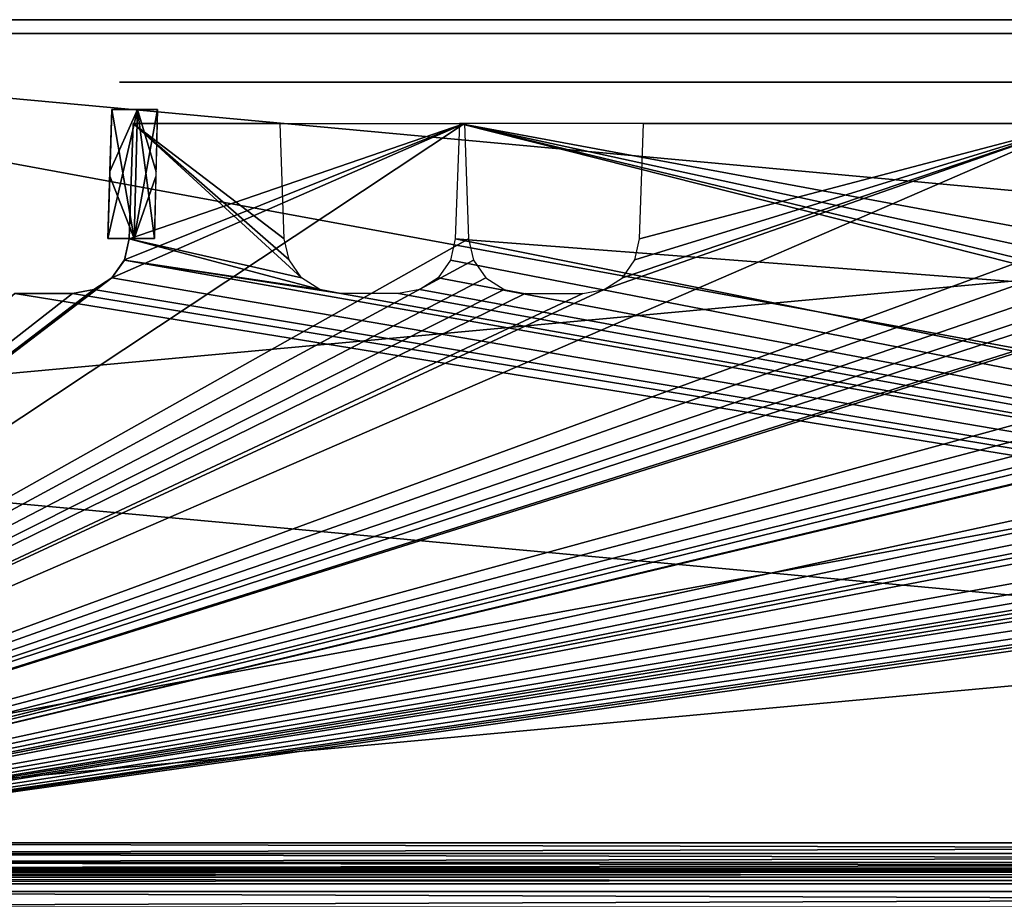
# Model space of a CAD drawing. Header units: millimetres. Extents: x -141 to 250, y -45 to 55.
# Tile 64 of 170: x -35 to 0, y 24 to 55. Entities that reach past the tile are written whole.
import ezdxf

# ---------------------------------------------------------------- set-up
doc = ezdxf.new("R2010")
doc.units = ezdxf.units.MM
doc.header["$LTSCALE"] = 52.148148
for name, color, linetype in [('1', 7, 'CONTINUOUS'), ('137', 7, 'CONTINUOUS'), ('139', 7, 'CONTINUOUS'), ('147', 7, 'CONTINUOUS'), ('148', 7, 'CONTINUOUS'), ('158', 7, 'CONTINUOUS'), ('171', 7, 'CONTINUOUS'), ('173', 7, 'CONTINUOUS'), ('197', 7, 'CONTINUOUS'), ('201', 7, 'CONTINUOUS'), ('205', 7, 'CONTINUOUS'), ('207', 7, 'CONTINUOUS'), ('3', 7, 'CONTINUOUS'), ('39', 7, 'CONTINUOUS'), ('41', 7, 'CONTINUOUS'), ('7', 7, 'CONTINUOUS')]:
    doc.layers.add(name, color=color, linetype=linetype)

msp = doc.modelspace()

# ---------------------------------------------------------------- linework, layer by layer
at = {"layer": '1', "linetype": 'Continuous'}
for points in [[(-139.499, 25, -139), (-81.449, 25, -138.951), (139.119, 25, -139.131), (-139.499, 25, -139)], [(-139.482, 25, -139.129), (-139.499, 25, -139), (139.119, 25, -139.131), (-139.482, 25, -139.129)], [(95, 25, 44.462), (-139.499, 25, 139), (-99.151, 25, 131.699), (95, 25, 44.462)], [(95, 25, 44.462), (-60, 25, 44.462), (-139.499, 25, 139), (95, 25, 44.462)], [(81.449, 25, 138.951), (-81.449, 25, 138.951), (-139.482, 25, 139.131), (81.449, 25, 138.951)], [(-139.432, 25, 139.251), (139.07, 25, 139.249), (-139.482, 25, 139.131), (-139.432, 25, 139.251)], [(139.07, 25, 139.249), (139.12, 25, 139.129), (-139.482, 25, 139.131), (139.07, 25, 139.249)], [(139.137, 25, 139), (81.449, 25, 138.951), (-139.482, 25, 139.131), (139.137, 25, 139)], [(139.12, 25, 139.129), (139.137, 25, 139), (-139.482, 25, 139.131), (139.12, 25, 139.129)], [(-139.433, 25, -139.249), (-139.482, 25, -139.129), (139.119, 25, -139.131), (-139.433, 25, -139.249)], [(139.069, 25, -139.251), (-139.433, 25, -139.249), (139.119, 25, -139.131), (139.069, 25, -139.251)], [(-139.354, 25, -139.352), (-139.433, 25, -139.249), (139.069, 25, -139.251), (-139.354, 25, -139.352)], [(-139.352, 25, 139.354), (138.991, 25, 139.352), (-139.432, 25, 139.251), (-139.352, 25, 139.354)], [(138.991, 25, 139.352), (139.07, 25, 139.249), (-139.432, 25, 139.251), (138.991, 25, 139.352)], [(138.99, 25, -139.354), (-139.354, 25, -139.352), (139.069, 25, -139.251), (138.99, 25, -139.354)], [(-139.251, 25, -139.432), (-139.354, 25, -139.352), (138.99, 25, -139.354), (-139.251, 25, -139.432)], [(-139.249, 25, 139.433), (138.888, 25, 139.432), (-139.352, 25, 139.354), (-139.249, 25, 139.433)], [(138.888, 25, 139.432), (138.991, 25, 139.352), (-139.352, 25, 139.354), (138.888, 25, 139.432)], [(138.887, 25, -139.433), (-139.251, 25, -139.432), (138.99, 25, -139.354), (138.887, 25, -139.433)], [(-139.131, 25, -139.482), (-139.251, 25, -139.432), (138.887, 25, -139.433), (-139.131, 25, -139.482)], [(-139.129, 25, 139.482), (138.768, 25, 139.482), (-139.249, 25, 139.433), (-139.129, 25, 139.482)], [(138.768, 25, 139.482), (138.888, 25, 139.432), (-139.249, 25, 139.433), (138.768, 25, 139.482)], [(138.767, 25, -139.482), (-139.131, 25, -139.482), (138.887, 25, -139.433), (138.767, 25, -139.482)], [(138.637, 25, -139.499), (-139.131, 25, -139.482), (138.767, 25, -139.482), (138.637, 25, -139.499)], [(-139, 25, -139.499), (-139.131, 25, -139.482), (138.637, 25, -139.499), (-139, 25, -139.499)], [(-139, 25, 139.499), (138.768, 25, 139.482), (-139.129, 25, 139.482), (-139, 25, 139.499)], [(138.637, 25, 139.499), (138.768, 25, 139.482), (-139, 25, 139.499), (138.637, 25, 139.499)], [(139.137, 25, 30.712), (108.668, 25, 42.309), (-99.151, 25, 131.699), (139.137, 25, 30.712)], [(108.668, 25, 42.309), (101.918, 25, 43.921), (-99.151, 25, 131.699), (108.668, 25, 42.309)], [(101.918, 25, 43.921), (95, 25, 44.462), (-99.151, 25, 131.699), (101.918, 25, 43.921)], [(-81.449, 25, 131.699), (139.137, 25, 30.712), (-99.151, 25, 131.699), (-81.449, 25, 131.699)], [(-83.406, 25, -37.803), (81.449, 25, -131.699), (-81.449, 25, -131.699), (-83.406, 25, -37.803)], [(-83.406, 25, -37.803), (-79.818, 25, -39.801), (81.449, 25, -131.699), (-83.406, 25, -37.803)], [(81.449, 25, 131.699), (139.137, 25, 30.712), (-81.449, 25, 131.699), (81.449, 25, 131.699)], [(81.449, 25, -131.699), (81.162, 25, -131.756), (-81.449, 25, -131.699), (81.449, 25, -131.699)], [(-81.449, 25, -131.699), (81.162, 25, -131.756), (-81.159, 25, -131.757), (-81.449, 25, -131.699)], [(-81.449, 25, 138.951), (81.162, 25, 138.894), (-81.159, 25, 138.893), (-81.449, 25, 138.951)], [(-81.162, 25, -138.894), (81.449, 25, -138.951), (-81.449, 25, -138.951), (-81.162, 25, -138.894)], [(-81.162, 25, 131.756), (81.449, 25, 131.699), (-81.449, 25, 131.699), (-81.162, 25, 131.756)], [(81.449, 25, 138.951), (81.162, 25, 138.894), (-81.449, 25, 138.951), (81.449, 25, 138.951)], [(-81.449, 25, -138.951), (81.449, 25, -138.951), (139.119, 25, -139.131), (-81.449, 25, -138.951)], [(-80.92, 25, -138.733), (81.159, 25, -138.893), (-81.162, 25, -138.894), (-80.92, 25, -138.733)], [(81.159, 25, -138.893), (81.449, 25, -138.951), (-81.162, 25, -138.894), (81.159, 25, -138.893)], [(-80.92, 25, 131.917), (81.159, 25, 131.757), (-81.162, 25, 131.756), (-80.92, 25, 131.917)], [(81.159, 25, 131.757), (81.449, 25, 131.699), (-81.162, 25, 131.756), (81.159, 25, 131.757)], [(-81.159, 25, -131.757), (80.92, 25, -131.917), (-80.917, 25, -131.92), (-81.159, 25, -131.757)], [(-81.159, 25, 138.893), (80.92, 25, 138.733), (-80.917, 25, 138.73), (-81.159, 25, 138.893)], [(81.162, 25, 138.894), (80.92, 25, 138.733), (-81.159, 25, 138.893), (81.162, 25, 138.894)], [(81.162, 25, -131.756), (80.92, 25, -131.917), (-81.159, 25, -131.757), (81.162, 25, -131.756)], [(-80.757, 25, 132.159), (80.917, 25, 131.92), (-80.92, 25, 131.917), (-80.757, 25, 132.159)], [(-80.757, 25, -138.491), (80.917, 25, -138.73), (-80.92, 25, -138.733), (-80.757, 25, -138.491)], [(80.917, 25, -138.73), (81.159, 25, -138.893), (-80.92, 25, -138.733), (80.917, 25, -138.73)], [(80.917, 25, 131.92), (81.159, 25, 131.757), (-80.92, 25, 131.917), (80.917, 25, 131.92)], [(-80.917, 25, 138.73), (80.757, 25, 138.491), (-80.756, 25, 138.488), (-80.917, 25, 138.73)], [(80.92, 25, 138.733), (80.757, 25, 138.491), (-80.917, 25, 138.73), (80.92, 25, 138.733)], [(80.92, 25, -131.917), (80.757, 25, -132.159), (-80.917, 25, -131.92), (80.92, 25, -131.917)], [(-80.917, 25, -131.92), (80.757, 25, -132.159), (-80.756, 25, -132.162), (-80.917, 25, -131.92)], [(-80.699, 25, 132.449), (80.756, 25, 132.162), (-80.757, 25, 132.159), (-80.699, 25, 132.449)], [(-80.699, 25, -138.201), (80.756, 25, -138.488), (-80.757, 25, -138.491), (-80.699, 25, -138.201)], [(80.756, 25, -138.488), (80.917, 25, -138.73), (-80.757, 25, -138.491), (80.756, 25, -138.488)], [(80.756, 25, 132.162), (80.917, 25, 131.92), (-80.757, 25, 132.159), (80.756, 25, 132.162)], [(-80.756, 25, 138.488), (80.699, 25, 138.201), (-80.699, 25, 138.201), (-80.756, 25, 138.488)], [(80.757, 25, 138.491), (80.699, 25, 138.201), (-80.756, 25, 138.488), (80.757, 25, 138.491)], [(-80.756, 25, -132.162), (80.699, 25, -132.449), (-80.699, 25, -132.449), (-80.756, 25, -132.162)], [(80.757, 25, -132.159), (80.699, 25, -132.449), (-80.756, 25, -132.162), (80.757, 25, -132.159)], [(-80.699, 25, 138.201), (80.699, 25, 132.449), (-80.699, 25, 132.449), (-80.699, 25, 138.201)], [(80.699, 25, 138.201), (80.699, 25, 132.449), (-80.699, 25, 138.201), (80.699, 25, 138.201)], [(80.699, 25, 132.449), (80.756, 25, 132.162), (-80.699, 25, 132.449), (80.699, 25, 132.449)], [(-80.699, 25, -132.449), (80.699, 25, -138.201), (-80.699, 25, -138.201), (-80.699, 25, -132.449)], [(80.699, 25, -132.449), (80.699, 25, -138.201), (-80.699, 25, -132.449), (80.699, 25, -132.449)], [(80.699, 25, -138.201), (80.756, 25, -138.488), (-80.699, 25, -138.201), (80.699, 25, -138.201)], [(81.449, 25, -131.699), (-79.818, 25, -39.801), (99.151, 25, -131.699), (81.449, 25, -131.699)], [(-79.818, 25, -39.801), (-76.061, 25, -41.46), (99.151, 25, -131.699), (-79.818, 25, -39.801)], [(-76.061, 25, -41.46), (-72.168, 25, -42.765), (99.151, 25, -131.699), (-76.061, 25, -41.46)], [(-72.168, 25, -42.765), (-68.17, 25, -43.705), (99.151, 25, -131.699), (-72.168, 25, -42.765)], [(-68.17, 25, -43.705), (-64.102, 25, -44.273), (99.151, 25, -131.699), (-68.17, 25, -43.705)], [(-64.102, 25, -44.273), (-60, 25, -44.462), (99.151, 25, -131.699), (-64.102, 25, -44.273)], [(-60, 25, -44.462), (95, 25, -44.462), (139.137, 25, -139), (-60, 25, -44.462)], [(-60, 25, -44.462), (139.137, 25, -139), (99.151, 25, -131.699), (-60, 25, -44.462)]]:
    msp.add_3dface(points, dxfattribs=at)
at = {"layer": '137', "linetype": 'Continuous'}
for points in [[(-30.842, 51.339, -40.646), (-30.984, 47.269, -40.752), (-24.907, 45.901, -40.788), (-30.842, 51.339, -40.646)], [(-25.344, 46.526, -40.772), (-30.842, 51.339, -40.646), (-24.907, 45.901, -40.788), (-25.344, 46.526, -40.772)], [(-25.516, 47.269, -40.752), (-30.842, 51.339, -40.646), (-25.344, 46.526, -40.772), (-25.516, 47.269, -40.752)], [(-25.658, 51.339, -40.646), (-30.842, 51.339, -40.646), (-25.516, 47.269, -40.752), (-25.658, 51.339, -40.646)], [(-19.342, 51.339, -40.646), (-19.484, 47.269, -40.752), (3.858, 45.485, -40.799), (-19.342, 51.339, -40.646)], [(2.609, 47.269, -40.752), (-19.342, 51.339, -40.646), (2.781, 46.526, -40.772), (2.609, 47.269, -40.752)], [(2.467, 51.339, -40.646), (-19.342, 51.339, -40.646), (2.609, 47.269, -40.752), (2.467, 51.339, -40.646)], [(2.781, 46.526, -40.772), (-19.342, 51.339, -40.646), (3.218, 45.901, -40.788), (2.781, 46.526, -40.772)], [(3.218, 45.901, -40.788), (-19.342, 51.339, -40.646), (3.858, 45.485, -40.799), (3.218, 45.901, -40.788)], [(-30.984, 47.269, -40.752), (-31.156, 46.525, -40.772), (-24.267, 45.485, -40.799), (-30.984, 47.269, -40.752)], [(-24.907, 45.901, -40.788), (-30.984, 47.269, -40.752), (-24.267, 45.485, -40.799), (-24.907, 45.901, -40.788)], [(-19.656, 46.525, -40.772), (95, 24.261, -41.355), (-19.484, 47.269, -40.752), (-19.656, 46.525, -40.772)], [(-19.484, 47.269, -40.752), (95, 24.261, -41.355), (3.858, 45.485, -40.799), (-19.484, 47.269, -40.752)], [(-31.594, 45.9, -40.788), (95, 24.261, -41.355), (-31.156, 46.525, -40.772), (-31.594, 45.9, -40.788)], [(-31.156, 46.525, -40.772), (95, 24.261, -41.355), (-23.517, 45.339, -40.803), (-31.156, 46.525, -40.772)], [(-24.267, 45.485, -40.799), (-31.156, 46.525, -40.772), (-23.517, 45.339, -40.803), (-24.267, 45.485, -40.799)], [(-20.094, 45.9, -40.788), (95, 24.261, -41.355), (-19.656, 46.525, -40.772), (-20.094, 45.9, -40.788)], [(-32.234, 45.485, -40.799), (95, 24.261, -41.355), (-31.594, 45.9, -40.788), (-32.234, 45.485, -40.799)], [(-20.734, 45.485, -40.799), (95, 24.261, -41.355), (-20.094, 45.9, -40.788), (-20.734, 45.485, -40.799)], [(-60, 24.261, -41.355), (95, 24.261, -41.355), (-35.017, 45.339, -40.803), (-60, 24.261, -41.355)], [(-35.017, 45.339, -40.803), (95, 24.261, -41.355), (-32.983, 45.339, -40.803), (-35.017, 45.339, -40.803)], [(-32.983, 45.339, -40.803), (95, 24.261, -41.355), (-32.234, 45.485, -40.799), (-32.983, 45.339, -40.803)], [(-23.517, 45.339, -40.803), (95, 24.261, -41.355), (-21.483, 45.339, -40.803), (-23.517, 45.339, -40.803)], [(-21.483, 45.339, -40.803), (95, 24.261, -41.355), (-20.734, 45.485, -40.799), (-21.483, 45.339, -40.803)]]:
    msp.add_3dface(points, dxfattribs=at)
at = {"layer": '139', "linetype": 'Continuous'}
for points in [[(-19.158, 51.339, 40.646), (-60, 24.261, 41.355), (-31.593, 45.901, 40.788), (-19.158, 51.339, 40.646)], [(2.609, 47.269, 40.752), (-60, 24.261, 41.355), (2.467, 51.339, 40.646), (2.609, 47.269, 40.752)], [(2.467, 51.339, 40.646), (-60, 24.261, 41.355), (-14.233, 45.485, 40.799), (2.467, 51.339, 40.646)], [(-19.016, 47.269, 40.752), (-60, 24.261, 41.355), (-19.158, 51.339, 40.646), (-19.016, 47.269, 40.752)], [(-31.156, 46.526, 40.772), (-19.158, 51.339, 40.646), (-31.593, 45.901, 40.788), (-31.156, 46.526, 40.772)], [(-30.984, 47.269, 40.752), (-19.158, 51.339, 40.646), (-31.156, 46.526, 40.772), (-30.984, 47.269, 40.752)], [(-30.842, 51.339, 40.646), (-19.158, 51.339, 40.646), (-30.984, 47.269, 40.752), (-30.842, 51.339, 40.646)], [(-13.593, 45.901, 40.788), (2.467, 51.339, 40.646), (-14.233, 45.485, 40.799), (-13.593, 45.901, 40.788)], [(-13.156, 46.526, 40.772), (2.467, 51.339, 40.646), (-13.593, 45.901, 40.788), (-13.156, 46.526, 40.772)], [(-12.984, 47.269, 40.752), (2.467, 51.339, 40.646), (-13.156, 46.526, 40.772), (-12.984, 47.269, 40.752)], [(-12.842, 51.339, 40.646), (2.467, 51.339, 40.646), (-12.984, 47.269, 40.752), (-12.842, 51.339, 40.646)], [(2.781, 46.525, 40.772), (-60, 24.261, 41.355), (2.609, 47.269, 40.752), (2.781, 46.525, 40.772)], [(-18.844, 46.525, 40.772), (-60, 24.261, 41.355), (-19.016, 47.269, 40.752), (-18.844, 46.525, 40.772)], [(85.484, 47.269, 40.752), (-60, 24.261, 41.355), (71.517, 45.339, 40.803), (85.484, 47.269, 40.752)], [(85.656, 46.525, 40.772), (-60, 24.261, 41.355), (85.484, 47.269, 40.752), (85.656, 46.525, 40.772)], [(45.859, 47.269, 40.752), (-60, 24.261, 41.355), (29.017, 45.485, 40.799), (45.859, 47.269, 40.752)], [(46.031, 46.525, 40.772), (-60, 24.261, 41.355), (45.859, 47.269, 40.752), (46.031, 46.525, 40.772)], [(67.656, 46.525, 40.772), (-60, 24.261, 41.355), (67.484, 47.269, 40.752), (67.656, 46.525, 40.772)], [(67.484, 47.269, 40.752), (-60, 24.261, 41.355), (49.892, 45.339, 40.803), (67.484, 47.269, 40.752)], [(24.406, 46.525, 40.772), (-60, 24.261, 41.355), (24.234, 47.269, 40.752), (24.406, 46.525, 40.772)], [(24.234, 47.269, 40.752), (-60, 24.261, 41.355), (7.392, 45.485, 40.799), (24.234, 47.269, 40.752)], [(3.219, 45.9, 40.788), (-60, 24.261, 41.355), (2.781, 46.525, 40.772), (3.219, 45.9, 40.788)], [(-18.406, 45.9, 40.788), (-60, 24.261, 41.355), (-18.844, 46.525, 40.772), (-18.406, 45.9, 40.788)], [(68.094, 45.9, 40.788), (-60, 24.261, 41.355), (67.656, 46.525, 40.772), (68.094, 45.9, 40.788)], [(86.094, 45.9, 40.788), (-60, 24.261, 41.355), (85.656, 46.525, 40.772), (86.094, 45.9, 40.788)], [(24.844, 45.9, 40.788), (-60, 24.261, 41.355), (24.406, 46.525, 40.772), (24.844, 45.9, 40.788)], [(46.469, 45.9, 40.788), (-60, 24.261, 41.355), (46.031, 46.525, 40.772), (46.469, 45.9, 40.788)], [(-31.593, 45.901, 40.788), (-60, 24.261, 41.355), (-32.233, 45.485, 40.799), (-31.593, 45.901, 40.788)], [(3.859, 45.485, 40.799), (-60, 24.261, 41.355), (3.219, 45.9, 40.788), (3.859, 45.485, 40.799)], [(-17.766, 45.485, 40.799), (-60, 24.261, 41.355), (-18.406, 45.9, 40.788), (-17.766, 45.485, 40.799)], [(68.734, 45.485, 40.799), (-60, 24.261, 41.355), (68.094, 45.9, 40.788), (68.734, 45.485, 40.799)], [(86.734, 45.485, 40.799), (-60, 24.261, 41.355), (86.094, 45.9, 40.788), (86.734, 45.485, 40.799)], [(25.484, 45.485, 40.799), (-60, 24.261, 41.355), (24.844, 45.9, 40.788), (25.484, 45.485, 40.799)], [(47.109, 45.485, 40.799), (-60, 24.261, 41.355), (46.469, 45.9, 40.788), (47.109, 45.485, 40.799)], [(-32.233, 45.485, 40.799), (-60, 24.261, 41.355), (-32.983, 45.339, 40.803), (-32.233, 45.485, 40.799)], [(4.608, 45.339, 40.803), (-60, 24.261, 41.355), (3.859, 45.485, 40.799), (4.608, 45.339, 40.803)], [(-14.233, 45.485, 40.799), (-60, 24.261, 41.355), (-14.983, 45.339, 40.803), (-14.233, 45.485, 40.799)], [(-17.017, 45.339, 40.803), (-60, 24.261, 41.355), (-17.766, 45.485, 40.799), (-17.017, 45.339, 40.803)], [(69.483, 45.339, 40.803), (-60, 24.261, 41.355), (68.734, 45.485, 40.799), (69.483, 45.339, 40.803)], [(87.483, 45.339, 40.803), (-60, 24.261, 41.355), (86.734, 45.485, 40.799), (87.483, 45.339, 40.803)], [(26.233, 45.339, 40.803), (-60, 24.261, 41.355), (25.484, 45.485, 40.799), (26.233, 45.339, 40.803)], [(29.017, 45.485, 40.799), (-60, 24.261, 41.355), (28.267, 45.339, 40.803), (29.017, 45.485, 40.799)], [(47.858, 45.339, 40.803), (-60, 24.261, 41.355), (47.109, 45.485, 40.799), (47.858, 45.339, 40.803)], [(7.392, 45.485, 40.799), (-60, 24.261, 41.355), (6.642, 45.339, 40.803), (7.392, 45.485, 40.799)], [(-32.983, 45.339, 40.803), (-60, 24.261, 41.355), (-35.017, 45.339, 40.803), (-32.983, 45.339, 40.803)], [(-14.983, 45.339, 40.803), (-60, 24.261, 41.355), (-17.017, 45.339, 40.803), (-14.983, 45.339, 40.803)], [(71.517, 45.339, 40.803), (-60, 24.261, 41.355), (69.483, 45.339, 40.803), (71.517, 45.339, 40.803)], [(89.517, 45.339, 40.803), (-60, 24.261, 41.355), (87.483, 45.339, 40.803), (89.517, 45.339, 40.803)], [(95, 24.261, 41.355), (-60, 24.261, 41.355), (89.517, 45.339, 40.803), (95, 24.261, 41.355)], [(28.267, 45.339, 40.803), (-60, 24.261, 41.355), (26.233, 45.339, 40.803), (28.267, 45.339, 40.803)], [(49.892, 45.339, 40.803), (-60, 24.261, 41.355), (47.858, 45.339, 40.803), (49.892, 45.339, 40.803)], [(6.642, 45.339, 40.803), (-60, 24.261, 41.355), (4.608, 45.339, 40.803), (6.642, 45.339, 40.803)]]:
    msp.add_3dface(points, dxfattribs=at)
at = {"layer": '147', "linetype": 'Continuous'}
for points in [[(-140.091, -0.478, 141.09), (139.729, -0.478, 141.09), (-139, 24.522, 139.999), (-140.091, -0.478, 141.09)], [(-139, 24.522, 139.999), (139.729, -0.478, 141.09), (138.637, 24.522, 139.999), (-139, 24.522, 139.999)]]:
    msp.add_3dface(points, dxfattribs=at)
at = {"layer": '148', "linetype": 'Continuous'}
for points in [[(139.729, -0.478, -141.09), (-140.091, -0.478, -141.09), (138.637, 24.522, -139.999), (139.729, -0.478, -141.09)], [(138.637, 24.522, -139.999), (-140.091, -0.478, -141.09), (-139, 24.522, -139.999), (138.637, 24.522, -139.999)]]:
    msp.add_3dface(points, dxfattribs=at)
at = {"layer": '158', "linetype": 'Continuous'}
for points in [[(-30.694, 51.835, -3.306), (-31.736, 47.283, -3.908), (-31.663, 49.651, -3.962), (-30.694, 51.835, -3.306)], [(-30.806, 47.283, -3.194), (-31.736, 47.283, -3.908), (-30.694, 51.835, -3.306), (-30.806, 47.283, -3.194)], [(-31.596, 51.835, 4.01), (-31.668, 49.477, 3.958), (-30.806, 47.283, 3.194), (-31.596, 51.835, 4.01)], [(-31.596, 51.835, -4.01), (-30.694, 51.835, -3.306), (-31.663, 49.651, -3.962), (-31.596, 51.835, -4.01)], [(-30.694, 51.835, 3.306), (-31.596, 51.835, 4.01), (-30.806, 47.283, 3.194), (-30.694, 51.835, 3.306)], [(-30.092, 47.283, 2.264), (-30.694, 51.835, 3.306), (-30.806, 47.283, 3.194), (-30.092, 47.283, 2.264)], [(-30.042, 49.475, -2.332), (-30.806, 47.283, -3.194), (-29.99, 51.835, -2.404), (-30.042, 49.475, -2.332)], [(-29.99, 51.835, -2.404), (-30.806, 47.283, -3.194), (-30.694, 51.835, -3.306), (-29.99, 51.835, -2.404)], [(-30.039, 49.637, 2.337), (-30.694, 51.835, 3.306), (-30.092, 47.283, 2.264), (-30.039, 49.637, 2.337)], [(-29.99, 51.835, 2.404), (-30.694, 51.835, 3.306), (-30.039, 49.637, 2.337), (-29.99, 51.835, 2.404)], [(-31.668, 49.477, 3.958), (-31.736, 47.283, 3.908), (-30.806, 47.283, 3.194), (-31.668, 49.477, 3.958)], [(-30.092, 47.283, -2.264), (-30.806, 47.283, -3.194), (-30.042, 49.475, -2.332), (-30.092, 47.283, -2.264)]]:
    msp.add_3dface(points, dxfattribs=at)
at = {"layer": '171', "linetype": 'Continuous'}
for points in [[(-60, 24.261, 41.355), (95, 23.699, 41.48), (-60, 23.699, 41.48), (-60, 24.261, 41.355)], [(-60, 24.261, 41.355), (95, 24.261, 41.355), (95, 23.699, 41.48), (-60, 24.261, 41.355)]]:
    msp.add_3dface(points, dxfattribs=at)
at = {"layer": '173', "linetype": 'Continuous'}
for points in [[(95, 24.261, -41.355), (-60, 24.261, -41.355), (-60, 23.699, -41.48), (95, 24.261, -41.355)], [(95, 24.261, -41.355), (-60, 23.699, -41.48), (95, 23.699, -41.48), (95, 24.261, -41.355)]]:
    msp.add_3dface(points, dxfattribs=at)
at = {"layer": '197', "linetype": 'Continuous'}
for points in [[(-139, 25, -139.499), (138.637, 25, -139.499), (138.637, 24.937, -139.743), (-139, 25, -139.499)], [(-139, 25, -139.499), (138.637, 24.937, -139.743), (-139, 24.937, -139.743), (-139, 25, -139.499)], [(138.637, 24.937, -139.743), (138.637, 24.762, -139.925), (-139, 24.937, -139.743), (138.637, 24.937, -139.743)], [(-139, 24.937, -139.743), (138.637, 24.762, -139.925), (-139, 24.762, -139.925), (-139, 24.937, -139.743)], [(138.637, 24.522, -139.999), (-139, 24.522, -139.999), (-139, 24.762, -139.925), (138.637, 24.522, -139.999)], [(138.637, 24.762, -139.925), (138.637, 24.522, -139.999), (-139, 24.762, -139.925), (138.637, 24.762, -139.925)]]:
    msp.add_3dface(points, dxfattribs=at)
at = {"layer": '201', "linetype": 'Continuous'}
for points in [[(138.637, 25, 139.499), (-139, 24.937, 139.743), (138.637, 24.937, 139.743), (138.637, 25, 139.499)], [(138.637, 25, 139.499), (-139, 25, 139.499), (-139, 24.937, 139.743), (138.637, 25, 139.499)], [(-139, 24.937, 139.743), (-139, 24.762, 139.925), (138.637, 24.937, 139.743), (-139, 24.937, 139.743)], [(138.637, 24.937, 139.743), (-139, 24.762, 139.925), (138.637, 24.762, 139.925), (138.637, 24.937, 139.743)], [(-139, 24.762, 139.925), (-139, 24.522, 139.999), (138.637, 24.762, 139.925), (-139, 24.762, 139.925)], [(-139, 24.522, 139.999), (138.637, 24.522, 139.999), (138.637, 24.762, 139.925), (-139, 24.522, 139.999)]]:
    msp.add_3dface(points, dxfattribs=at)
at = {"layer": '205', "linetype": 'Continuous'}
for points in [[(-60, 25.974, -43.463), (95, 25.599, -43.546), (-60, 25.599, -43.546), (-60, 25.974, -43.463)], [(-60, 25.974, -43.463), (95, 25.974, -43.463), (95, 25.599, -43.546), (-60, 25.974, -43.463)], [(95, 25.599, -43.546), (95, 25.283, -43.765), (-60, 25.599, -43.546), (95, 25.599, -43.546)], [(-60, 25.599, -43.546), (95, 25.283, -43.765), (-60, 25.283, -43.765), (-60, 25.599, -43.546)], [(95, 25.283, -43.765), (95, 25.073, -44.086), (-60, 25.283, -43.765), (95, 25.283, -43.765)], [(-60, 25.283, -43.765), (95, 25.073, -44.086), (-60, 25.073, -44.086), (-60, 25.283, -43.765)], [(95, 25, -44.462), (-60, 25, -44.462), (-60, 25.073, -44.086), (95, 25, -44.462)], [(95, 25.073, -44.086), (95, 25, -44.462), (-60, 25.073, -44.086), (95, 25.073, -44.086)]]:
    msp.add_3dface(points, dxfattribs=at)
at = {"layer": '207', "linetype": 'Continuous'}
for points in [[(95, 25.974, 43.463), (-60, 25.599, 43.546), (95, 25.599, 43.546), (95, 25.974, 43.463)], [(95, 25.974, 43.463), (-60, 25.974, 43.463), (-60, 25.599, 43.546), (95, 25.974, 43.463)], [(95, 25.599, 43.546), (-60, 25.283, 43.765), (95, 25.283, 43.765), (95, 25.599, 43.546)], [(-60, 25.599, 43.546), (-60, 25.283, 43.765), (95, 25.599, 43.546), (-60, 25.599, 43.546)], [(95, 25.283, 43.765), (-60, 25.073, 44.086), (95, 25.073, 44.086), (95, 25.283, 43.765)], [(-60, 25.283, 43.765), (-60, 25.073, 44.086), (95, 25.283, 43.765), (-60, 25.283, 43.765)], [(-60, 25.073, 44.086), (-60, 25, 44.462), (95, 25.073, 44.086), (-60, 25.073, 44.086)], [(-60, 25, 44.462), (95, 25, 44.462), (95, 25.073, 44.086), (-60, 25, 44.462)]]:
    msp.add_3dface(points, dxfattribs=at)
at = {"layer": '3', "linetype": 'Continuous'}
for points in [[(-60, 55, 42.215), (95, 55, 42.215), (-60, 55, -42.215), (-60, 55, 42.215)], [(-60, 55, -42.215), (95, 55, 42.215), (95, 55, -42.215), (-60, 55, -42.215)]]:
    msp.add_3dface(points, dxfattribs=at)
at = {"layer": '39', "linetype": 'Continuous'}
for points in [[(95, 25.974, 43.463), (-60, 54.513, 42.715), (-60, 40.243, 43.089), (95, 25.974, 43.463)], [(95, 40.243, 43.089), (95, 54.513, 42.715), (-60, 54.513, 42.715), (95, 40.243, 43.089)], [(95, 25.974, 43.463), (95, 40.243, 43.089), (-60, 54.513, 42.715), (95, 25.974, 43.463)], [(-60, 25.974, 43.463), (95, 25.974, 43.463), (-60, 40.243, 43.089), (-60, 25.974, 43.463)]]:
    msp.add_3dface(points, dxfattribs=at)
at = {"layer": '41', "linetype": 'Continuous'}
for points in [[(95, 54.513, -42.715), (-60, 25.974, -43.463), (-60, 40.243, -43.089), (95, 54.513, -42.715)], [(-60, 54.513, -42.715), (95, 54.513, -42.715), (-60, 40.243, -43.089), (-60, 54.513, -42.715)], [(95, 54.513, -42.715), (95, 40.243, -43.089), (-60, 25.974, -43.463), (95, 54.513, -42.715)], [(95, 40.243, -43.089), (95, 25.974, -43.463), (-60, 25.974, -43.463), (95, 40.243, -43.089)]]:
    msp.add_3dface(points, dxfattribs=at)
at = {"layer": '7', "linetype": 'Continuous'}
for points in [[(-31.325, 52.8, 5.296), (-31.26, 52.8, 5.049), (-31.325, 52.8, 16.825), (-31.325, 52.8, 5.296)], [(-31.325, 52.8, 16.825), (-31.26, 52.8, 5.049), (-31.258, 52.8, 17.075), (-31.325, 52.8, 16.825)], [(-31.325, 52.8, -16.825), (-31.258, 52.8, -17.075), (-31.325, 52.8, -5.296), (-31.325, 52.8, -16.825)], [(-31.325, 52.8, -5.296), (-31.258, 52.8, -17.075), (-31.26, 52.8, -5.051), (-31.325, 52.8, -5.296)], [(-31.325, 52.8, 39.14), (-31.258, 52.8, 22.925), (-31.325, 52.8, 39.146), (-31.325, 52.8, 39.14)], [(-31.325, 52.8, 39.133), (-31.258, 52.8, 22.925), (-31.325, 52.8, 39.14), (-31.325, 52.8, 39.133)], [(-31.325, 52.8, 23.175), (-31.258, 52.8, 22.925), (-31.325, 52.8, 39.133), (-31.325, 52.8, 23.175)], [(-31.258, 52.8, 22.925), (-31.075, 52.8, 22.742), (-31.325, 52.8, 39.146), (-31.258, 52.8, 22.925)], [(-31.075, 52.8, 22.742), (-30.825, 52.8, 22.675), (-31.325, 52.8, 39.146), (-31.075, 52.8, 22.742)], [(-30.825, 52.8, 22.675), (-19.175, 52.8, 22.675), (-31.325, 52.8, 39.146), (-30.825, 52.8, 22.675)], [(-18.675, 52.8, 39.14), (-18.675, 52.8, 39.146), (-31.325, 52.8, 39.146), (-18.675, 52.8, 39.14)], [(-18.675, 52.8, 39.133), (-18.675, 52.8, 39.14), (-31.325, 52.8, 39.146), (-18.675, 52.8, 39.133)], [(-18.675, 52.8, 23.175), (-18.675, 52.8, 39.133), (-31.325, 52.8, 39.146), (-18.675, 52.8, 23.175)], [(-18.742, 52.8, 22.925), (-18.675, 52.8, 23.175), (-31.325, 52.8, 39.146), (-18.742, 52.8, 22.925)], [(-18.925, 52.8, 22.742), (-18.742, 52.8, 22.925), (-31.325, 52.8, 39.146), (-18.925, 52.8, 22.742)], [(-19.175, 52.8, 22.675), (-18.925, 52.8, 22.742), (-31.325, 52.8, 39.146), (-19.175, 52.8, 22.675)], [(-31.325, 52.8, -39.14), (-31.325, 52.8, -39.146), (-25.175, 52.8, -39.146), (-31.325, 52.8, -39.14)], [(-31.325, 52.8, -39.133), (-31.325, 52.8, -39.14), (-25.175, 52.8, -39.146), (-31.325, 52.8, -39.133)], [(-31.325, 52.8, -23.175), (-31.325, 52.8, -39.133), (-28.114, 52.8, -34.333), (-31.325, 52.8, -23.175)], [(-28.114, 52.8, -34.333), (-31.325, 52.8, -39.133), (-27.63, 52.8, -35.926), (-28.114, 52.8, -34.333)], [(-27.63, 52.8, -35.926), (-31.325, 52.8, -39.133), (-26.705, 52.8, -37.311), (-27.63, 52.8, -35.926)], [(-26.705, 52.8, -37.311), (-31.325, 52.8, -39.133), (-25.175, 52.8, -39.146), (-26.705, 52.8, -37.311)], [(-31.258, 52.8, -22.925), (-31.325, 52.8, -23.175), (-28.114, 52.8, -34.333), (-31.258, 52.8, -22.925)], [(-31.26, 52.8, 5.049), (-31.082, 52.8, 4.868), (-31.258, 52.8, 17.075), (-31.26, 52.8, 5.049)], [(-31.258, 52.8, -17.075), (-31.082, 52.8, -4.868), (-31.26, 52.8, -5.051), (-31.258, 52.8, -17.075)], [(-31.258, 52.8, 17.075), (-31.082, 52.8, 4.868), (-31.075, 52.8, 17.258), (-31.258, 52.8, 17.075)], [(-31.075, 52.8, -17.258), (-31.082, 52.8, -4.868), (-31.258, 52.8, -17.075), (-31.075, 52.8, -17.258)], [(-31.075, 52.8, -22.742), (-31.258, 52.8, -22.925), (-28.114, 52.8, -34.333), (-31.075, 52.8, -22.742)], [(-31.082, 52.8, 4.868), (-29.987, 52.8, 4.013), (-31.075, 52.8, 17.258), (-31.082, 52.8, 4.868)], [(-30.825, 52.8, -17.325), (-31.082, 52.8, -4.868), (-31.075, 52.8, -17.258), (-30.825, 52.8, -17.325)], [(-29.987, 52.8, -4.013), (-31.082, 52.8, -4.868), (-30.825, 52.8, -17.325), (-29.987, 52.8, -4.013)], [(-29.987, 52.8, 4.013), (-30.825, 52.8, 17.325), (-31.075, 52.8, 17.258), (-29.987, 52.8, 4.013)], [(-30.825, 52.8, -22.675), (-31.075, 52.8, -22.742), (-28.114, 52.8, -34.333), (-30.825, 52.8, -22.675)], [(-19.175, 52.8, 17.325), (-30.825, 52.8, 17.325), (-19.175, 52.8, 2.675), (-19.175, 52.8, 17.325)], [(-19.175, 52.8, 2.675), (-30.825, 52.8, 17.325), (-28.704, 52.8, 2.675), (-19.175, 52.8, 2.675)], [(-28.704, 52.8, 2.675), (-30.825, 52.8, 17.325), (-28.949, 52.8, 2.74), (-28.704, 52.8, 2.675)], [(-28.949, 52.8, 2.74), (-30.825, 52.8, 17.325), (-29.132, 52.8, 2.918), (-28.949, 52.8, 2.74)], [(-29.132, 52.8, 2.918), (-30.825, 52.8, 17.325), (-29.987, 52.8, 4.013), (-29.132, 52.8, 2.918)], [(-19.175, 52.8, -17.325), (-29.987, 52.8, -4.013), (-30.825, 52.8, -17.325), (-19.175, 52.8, -17.325)], [(-28.114, 52.8, -32.667), (-30.825, 52.8, -22.675), (-28.114, 52.8, -34.333), (-28.114, 52.8, -32.667)], [(-27.63, 52.8, -31.074), (-30.825, 52.8, -22.675), (-28.114, 52.8, -32.667), (-27.63, 52.8, -31.074)], [(-26.705, 52.8, -29.689), (-30.825, 52.8, -22.675), (-27.63, 52.8, -31.074), (-26.705, 52.8, -29.689)], [(-25.675, 52.8, -22.675), (-30.825, 52.8, -22.675), (-26.705, 52.8, -29.689), (-25.675, 52.8, -22.675)], [(-29.132, 52.8, -2.918), (-29.987, 52.8, -4.013), (-19.175, 52.8, -17.325), (-29.132, 52.8, -2.918)], [(-28.951, 52.8, -2.74), (-29.132, 52.8, -2.918), (-19.175, 52.8, -17.325), (-28.951, 52.8, -2.74)], [(-28.704, 52.8, -2.675), (-28.951, 52.8, -2.74), (-19.175, 52.8, -17.325), (-28.704, 52.8, -2.675)], [(-19.175, 52.8, -2.675), (-28.704, 52.8, -2.675), (-19.175, 52.8, -17.325), (-19.175, 52.8, -2.675)], [(-25.418, 52.8, -28.632), (-25.675, 52.8, -22.675), (-26.705, 52.8, -29.689), (-25.418, 52.8, -28.632)], [(-25.418, 52.8, -38.368), (-26.705, 52.8, -37.311), (-25.175, 52.8, -39.146), (-25.418, 52.8, -38.368)], [(-25.425, 52.8, -22.742), (-25.675, 52.8, -22.675), (-25.418, 52.8, -28.632), (-25.425, 52.8, -22.742)], [(-25.242, 52.8, -22.925), (-25.425, 52.8, -22.742), (-25.418, 52.8, -28.632), (-25.242, 52.8, -22.925)], [(-25.24, 52.8, -28.449), (-25.242, 52.8, -22.925), (-25.418, 52.8, -28.632), (-25.24, 52.8, -28.449)], [(-25.24, 52.8, -38.549), (-25.418, 52.8, -38.368), (-25.175, 52.8, -39.146), (-25.24, 52.8, -38.549)], [(-25.175, 52.8, -23.175), (-25.242, 52.8, -22.925), (-25.175, 52.8, -28.204), (-25.175, 52.8, -23.175)], [(-25.175, 52.8, -28.204), (-25.242, 52.8, -22.925), (-25.24, 52.8, -28.449), (-25.175, 52.8, -28.204)], [(-25.175, 52.8, -38.796), (-25.24, 52.8, -38.549), (-25.175, 52.8, -39.133), (-25.175, 52.8, -38.796)], [(-25.175, 52.8, -39.133), (-25.24, 52.8, -38.549), (-25.175, 52.8, -39.14), (-25.175, 52.8, -39.133)], [(-25.175, 52.8, -39.14), (-25.24, 52.8, -38.549), (-25.175, 52.8, -39.146), (-25.175, 52.8, -39.14)], [(-19.825, 52.8, -28.204), (-19.76, 52.8, -28.451), (-19.825, 52.8, -23.175), (-19.825, 52.8, -28.204)], [(-19.825, 52.8, -23.175), (-19.76, 52.8, -28.451), (-19.758, 52.8, -22.925), (-19.825, 52.8, -23.175)], [(-19.825, 52.8, -39.14), (-19.825, 52.8, -39.146), (2.95, 52.8, -39.146), (-19.825, 52.8, -39.14)], [(-19.825, 52.8, -39.133), (-19.825, 52.8, -39.14), (2.95, 52.8, -39.146), (-19.825, 52.8, -39.133)], [(-19.825, 52.8, -38.796), (-19.825, 52.8, -39.133), (2.95, 52.8, -39.146), (-19.825, 52.8, -38.796)], [(-19.76, 52.8, -38.551), (-19.825, 52.8, -38.796), (2.95, 52.8, -39.146), (-19.76, 52.8, -38.551)], [(-19.76, 52.8, -28.451), (-19.582, 52.8, -28.632), (-19.758, 52.8, -22.925), (-19.76, 52.8, -28.451)], [(-19.582, 52.8, -38.368), (-19.76, 52.8, -38.551), (2.95, 52.8, -39.146), (-19.582, 52.8, -38.368)], [(-19.758, 52.8, -22.925), (-19.582, 52.8, -28.632), (-19.575, 52.8, -22.742), (-19.758, 52.8, -22.925)], [(-19.582, 52.8, -28.632), (-18.295, 52.8, -29.689), (-19.575, 52.8, -22.742), (-19.582, 52.8, -28.632)], [(-18.295, 52.8, -37.311), (-19.582, 52.8, -38.368), (2.95, 52.8, -39.146), (-18.295, 52.8, -37.311)], [(-19.575, 52.8, -22.742), (-18.295, 52.8, -29.689), (-19.325, 52.8, -22.675), (-19.575, 52.8, -22.742)], [(-18.295, 52.8, -29.689), (-17.37, 52.8, -31.074), (-19.325, 52.8, -22.675), (-18.295, 52.8, -29.689)], [(-19.325, 52.8, -22.675), (-16.886, 52.8, -32.667), (2.45, 52.8, -22.675), (-19.325, 52.8, -22.675)], [(-17.37, 52.8, -31.074), (-16.886, 52.8, -32.667), (-19.325, 52.8, -22.675), (-17.37, 52.8, -31.074)], [(-18.925, 52.8, 17.258), (-19.175, 52.8, 17.325), (-18.925, 52.8, 2.742), (-18.925, 52.8, 17.258)], [(-18.925, 52.8, 2.742), (-19.175, 52.8, 17.325), (-19.175, 52.8, 2.675), (-18.925, 52.8, 2.742)], [(-18.925, 52.8, -2.742), (-19.175, 52.8, -2.675), (-18.925, 52.8, -17.258), (-18.925, 52.8, -2.742)], [(-18.925, 52.8, -17.258), (-19.175, 52.8, -2.675), (-19.175, 52.8, -17.325), (-18.925, 52.8, -17.258)], [(-18.742, 52.8, 2.925), (-18.742, 52.8, 17.075), (-18.925, 52.8, 2.742), (-18.742, 52.8, 2.925)], [(-18.742, 52.8, 17.075), (-18.925, 52.8, 17.258), (-18.925, 52.8, 2.742), (-18.742, 52.8, 17.075)], [(-18.742, 52.8, -2.925), (-18.925, 52.8, -2.742), (-18.925, 52.8, -17.258), (-18.742, 52.8, -2.925)], [(-18.742, 52.8, -17.075), (-18.742, 52.8, -2.925), (-18.925, 52.8, -17.258), (-18.742, 52.8, -17.075)], [(-18.675, 52.8, 16.825), (-18.742, 52.8, 17.075), (-18.675, 52.8, 3.175), (-18.675, 52.8, 16.825)], [(-18.675, 52.8, 3.175), (-18.742, 52.8, 17.075), (-18.742, 52.8, 2.925), (-18.675, 52.8, 3.175)], [(-18.675, 52.8, -3.175), (-18.742, 52.8, -2.925), (-18.675, 52.8, -16.825), (-18.675, 52.8, -3.175)], [(-18.675, 52.8, -16.825), (-18.742, 52.8, -2.925), (-18.742, 52.8, -17.075), (-18.675, 52.8, -16.825)], [(-17.37, 52.8, -35.926), (-18.295, 52.8, -37.311), (2.95, 52.8, -39.146), (-17.37, 52.8, -35.926)], [(-16.886, 52.8, -34.333), (-17.37, 52.8, -35.926), (2.95, 52.8, -39.146), (-16.886, 52.8, -34.333)], [(2.45, 52.8, -22.675), (-16.886, 52.8, -32.667), (2.95, 52.8, -39.146), (2.45, 52.8, -22.675)], [(-16.886, 52.8, -32.667), (-16.886, 52.8, -34.333), (2.95, 52.8, -39.146), (-16.886, 52.8, -32.667)], [(-13.325, 52.8, -3.175), (-13.258, 52.8, -17.075), (-13.258, 52.8, -2.925), (-13.325, 52.8, -3.175)], [(-13.325, 52.8, -16.825), (-13.258, 52.8, -17.075), (-13.325, 52.8, -3.175), (-13.325, 52.8, -16.825)], [(-13.325, 52.8, 16.825), (-13.325, 52.8, 3.175), (-13.258, 52.8, 2.925), (-13.325, 52.8, 16.825)], [(-13.258, 52.8, 17.075), (-13.325, 52.8, 16.825), (-13.258, 52.8, 2.925), (-13.258, 52.8, 17.075)], [(-13.325, 52.8, 39.14), (-13.258, 52.8, 22.925), (-13.325, 52.8, 39.146), (-13.325, 52.8, 39.14)], [(-13.325, 52.8, 39.133), (-13.258, 52.8, 22.925), (-13.325, 52.8, 39.14), (-13.325, 52.8, 39.133)], [(-13.325, 52.8, 23.175), (-13.258, 52.8, 22.925), (-13.325, 52.8, 39.133), (-13.325, 52.8, 23.175)], [(-13.258, 52.8, 22.925), (-13.075, 52.8, 22.742), (-13.325, 52.8, 39.146), (-13.258, 52.8, 22.925)], [(-13.075, 52.8, 22.742), (-12.825, 52.8, 22.675), (-13.325, 52.8, 39.146), (-13.075, 52.8, 22.742)], [(-12.825, 52.8, 22.675), (2.45, 52.8, 22.675), (-13.325, 52.8, 39.146), (-12.825, 52.8, 22.675)], [(2.95, 52.8, 39.14), (2.95, 52.8, 39.146), (-13.325, 52.8, 39.146), (2.95, 52.8, 39.14)], [(2.95, 52.8, 39.133), (2.95, 52.8, 39.14), (-13.325, 52.8, 39.146), (2.95, 52.8, 39.133)], [(2.95, 52.8, 23.175), (2.95, 52.8, 39.133), (-13.325, 52.8, 39.146), (2.95, 52.8, 23.175)], [(2.883, 52.8, 22.925), (2.95, 52.8, 23.175), (-13.325, 52.8, 39.146), (2.883, 52.8, 22.925)], [(2.7, 52.8, 22.742), (2.883, 52.8, 22.925), (-13.325, 52.8, 39.146), (2.7, 52.8, 22.742)], [(2.45, 52.8, 22.675), (2.7, 52.8, 22.742), (-13.325, 52.8, 39.146), (2.45, 52.8, 22.675)], [(-13.258, 52.8, -2.925), (-13.258, 52.8, -17.075), (-13.075, 52.8, -2.742), (-13.258, 52.8, -2.925)], [(-13.258, 52.8, -17.075), (-13.075, 52.8, -17.258), (-13.075, 52.8, -2.742), (-13.258, 52.8, -17.075)], [(-13.075, 52.8, 17.258), (-13.258, 52.8, 17.075), (-13.258, 52.8, 2.925), (-13.075, 52.8, 17.258)], [(-13.075, 52.8, 2.742), (-13.075, 52.8, 17.258), (-13.258, 52.8, 2.925), (-13.075, 52.8, 2.742)], [(-13.075, 52.8, -17.258), (-12.825, 52.8, -17.325), (-13.075, 52.8, -2.742), (-13.075, 52.8, -17.258)], [(-13.075, 52.8, -2.742), (-12.825, 52.8, -17.325), (-12.825, 52.8, -2.675), (-13.075, 52.8, -2.742)], [(-12.825, 52.8, 17.325), (-13.075, 52.8, 17.258), (-12.825, 52.8, 2.675), (-12.825, 52.8, 17.325)], [(-12.825, 52.8, 2.675), (-13.075, 52.8, 17.258), (-13.075, 52.8, 2.742), (-12.825, 52.8, 2.675)], [(-12.825, 52.8, -2.675), (2.45, 52.8, -17.325), (2.45, 52.8, -2.675), (-12.825, 52.8, -2.675)], [(-12.825, 52.8, -17.325), (2.45, 52.8, -17.325), (-12.825, 52.8, -2.675), (-12.825, 52.8, -17.325)], [(2.45, 52.8, 2.675), (-12.825, 52.8, 17.325), (-12.825, 52.8, 2.675), (2.45, 52.8, 2.675)], [(2.45, 52.8, 17.325), (-12.825, 52.8, 17.325), (2.45, 52.8, 2.675), (2.45, 52.8, 17.325)]]:
    msp.add_3dface(points, dxfattribs=at)

doc.saveas('drawing.dxf')
